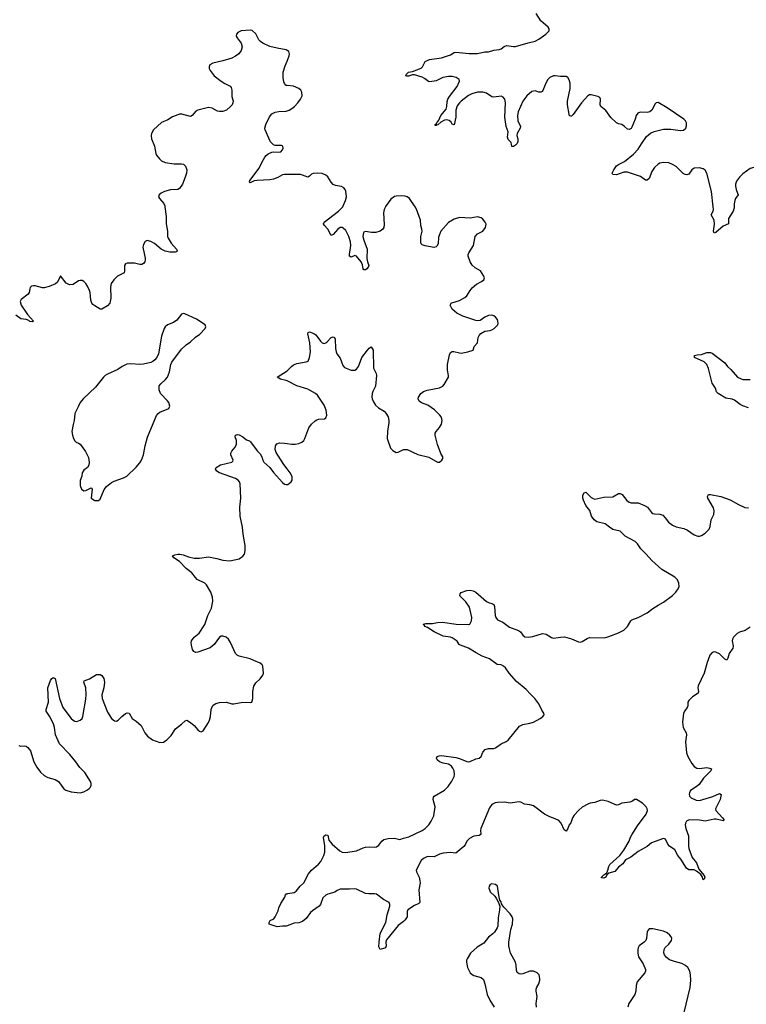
# Model space of a CAD drawing. Header units: inches. Extents: x 1933542 to 2138349, y 524876 to 666658.
# Tile 41 of 81: x 2007038 to 2015087, y 621163 to 632072. Entities that reach past the tile are written whole.
import ezdxf

# ---------------------------------------------------------------- set-up
doc = ezdxf.new("R2010")
doc.units = ezdxf.units.IN
doc.header["$MEASUREMENT"] = 0
for name, color, linetype in [('C0602', 7, 'Continuous'), ('C0603', 7, 'Continuous'), ('C0612', 7, 'Continuous'), ('C0613', 7, 'Continuous')]:
    doc.layers.add(name, color=color, linetype=linetype)

msp = doc.modelspace()

# ---------------------------------------------------------------- linework, layer by layer
at = {"layer": 'C0602', "color": 6}
for points, elevation in [([(2008647, 630000), (2008660, 629890), (2008659, 629810), (2008674, 629730), (2008676, 629670), (2008682, 629650), (2008716, 629596), (2008776, 629530), (2008783, 629510), (2008779, 629501), (2008764, 629496), (2008703, 629497), (2008648, 629508), (2008604, 629530), (2008530, 629591), (2008490, 629616), (2008450, 629626), (2008430, 629615), (2008410, 629582), (2008403, 629550), (2008429, 629430), (2008430, 629410), (2008424, 629390), (2008410, 629371), (2008390, 629360), (2008370, 629360), (2008310, 629376), (2008227, 629373), (2008210, 629367), (2008200, 629350), (2008201, 629290), (2008194, 629266), (2008121, 629230), (2008080, 629190), (2008053, 629150), (2008045, 629110), (2008048, 628988), (2008037, 628930), (2008010, 628901), (2007950, 628863), (2007930, 628865), (2007870, 628901), (2007850, 628915), (2007839, 628930), (2007825, 628965), (2007818, 629050), (2007812, 629070), (2007790, 629119), (2007770, 629150), (2007750, 629171), (2007730, 629182), (2007710, 629183), (2007690, 629177), (2007630, 629139), (2007590, 629133), (2007554, 629154), (2007490, 629234), (2007456, 629164), (2007434, 629146), (2007365, 629115), (2007310, 629101), (2007290, 629101), (2007210, 629122), (2007190, 629124), (2007170, 629118), (2007156, 629104), (2007150, 629090), (2007143, 629050), (2007133, 629030), (2007054, 628970), (2007044, 628950), (2007054, 628910), (2007125, 628805), (2007190, 628730), (2007177, 628723), (2007151, 628729), (2007139, 628739), (2007110, 628749), (2007050, 628756), (2006997, 628797)], 300), ([(2010000, 628070), (2009990, 628075), (2009927, 628090), (2009890, 628110), (2010000, 628182)], 300), ([(2007030, 624030), (2007050, 624024), (2007090, 624028), (2007110, 624022), (2007130, 624008), (2007157, 623970), (2007196, 623850), (2007227, 623790), (2007270, 623735), (2007310, 623698), (2007350, 623676), (2007430, 623652), (2007470, 623632), (2007527, 623550), (2007550, 623536), (2007610, 623515), (2007710, 623505), (2007750, 623515), (2007790, 623538), (2007807, 623553), (2007821, 623570), (2007830, 623590), (2007830, 623610), (2007822, 623630), (2007761, 623730), (2007706, 623786), (2007660, 623850), (2007593, 623930), (2007480, 624050), (2007436, 624150), (2007425, 624230), (2007413, 624270), (2007370, 624354), (2007333, 624410), (2007332, 624430), (2007356, 624510), (2007351, 624669), (2007380, 624750), (2007390, 624767), (2007410, 624783), (2007432, 624772), (2007481, 624550), (2007518, 624450), (2007610, 624330), (2007630, 624310), (2007650, 624299), (2007670, 624296), (2007710, 624311), (2007730, 624330), (2007737, 624350), (2007770, 624542), (2007774, 624594), (2007770, 624670), (2007748, 624730), (2007754, 624746), (2007810, 624770), (2007890, 624815), (2007930, 624816), (2007950, 624806), (2007972, 624772), (2007977, 624730), (2007972, 624670), (2007949, 624590), (2007953, 624550), (2008010, 624398), (2008054, 624330), (2008090, 624303), (2008110, 624300), (2008130, 624309), (2008170, 624353), (2008210, 624386), (2008230, 624393), (2008250, 624390), (2008285, 624330), (2008330, 624301), (2008384, 624250), (2008424, 624170), (2008453, 624133), (2008510, 624094), (2008590, 624065), (2008630, 624067), (2008670, 624093), (2008718, 624142), (2008766, 624214), (2008832, 624268), (2008870, 624305), (2008890, 624309), (2008930, 624285), (2008970, 624250), (2009010, 624202), (2009030, 624188), (2009050, 624183), (2009070, 624191), (2009130, 624285), (2009141, 624310), (2009153, 624350), (2009159, 624430), (2009165, 624450), (2009183, 624477), (2009210, 624496), (2009250, 624506), (2009330, 624512), (2009390, 624490), (2009410, 624490), (2009510, 624511), (2009590, 624507), (2009608, 624512), (2009620, 624550), (2009619, 624630), (2009631, 624689), (2009655, 624725), (2009702, 624770), (2009731, 624810), (2009740, 624830), (2009731, 624910), (2009724, 624924), (2009702, 624942), (2009633, 624973), (2009590, 624989), (2009470, 625019), (2009447, 625030), (2009430, 625050), (2009374, 625170), (2009350, 625209), (2009324, 625230), (2009290, 625243), (2009270, 625240), (2009250, 625231), (2009192, 625148), (2009148, 625112), (2009010, 625064), (2008990, 625062), (2008966, 625070), (2008954, 625094), (2008941, 625141), (2008939, 625170), (2008943, 625190), (2008970, 625230), (2009025, 625275), (2009090, 625370), (2009123, 625470), (2009162, 625550), (2009176, 625630), (2009173, 625673), (2009155, 625730), (2009109, 625810), (2009088, 625830), (2009006, 625870), (2008985, 625890), (2008944, 625944), (2008883, 625990), (2008807, 626067), (2008744, 626110), (2008730, 626130), (2008756, 626144), (2008790, 626150), (2008811, 626149), (2008850, 626142), (2008910, 626119), (2008970, 626107), (2009030, 626106), (2009130, 626121), (2009223, 626103), (2009290, 626082), (2009365, 626075), (2009470, 626099), (2009510, 626128), (2009527, 626150), (2009537, 626190), (2009535, 626245), (2009513, 626370), (2009505, 626450), (2009480, 626570), (2009478, 626670), (2009489, 626770), (2009480, 626930), (2009473, 626950), (2009457, 626970), (2009430, 626989), (2009252, 627050), (2009221, 627070), (2009206, 627090), (2009215, 627110), (2009261, 627139), (2009390, 627169), (2009400, 627180), (2009404, 627190), (2009377, 627250), (2009377, 627270), (2009388, 627290), (2009425, 627335), (2009440, 627370), (2009440, 627410), (2009425, 627450), (2009430, 627470), (2009450, 627477), (2009470, 627473), (2009511, 627451), (2009550, 627418), (2009585, 627405), (2009596, 627396), (2009670, 627296), (2009703, 627263), (2009720, 627230), (2009731, 627190), (2009744, 627170), (2009810, 627110), (2009850, 627054), (2009950, 626943), (2009970, 626927), (2009990, 626921), (2010000, 626922)], 300), ([(2010000, 627094), (2009963, 627143), (2009878, 627278), (2009867, 627310), (2009871, 627350), (2009887, 627373), (2009917, 627383), (2009970, 627381), (2010000, 627377)], 300), ([(2010000, 622033), (2009990, 622030), (2009950, 622029), (2009890, 622021), (2009802, 622050), (2009801, 622070), (2009814, 622090), (2009854, 622110), (2009870, 622130), (2009886, 622170), (2009903, 622197), (2009910, 622231), (2009930, 622279), (2009977, 622350), (2009983, 622377), (2009990, 622385), (2010000, 622388)], 200)]:
    msp.add_lwpolyline(points, dxfattribs=dict(at, elevation=elevation))
at = {"layer": 'C0602', "color": 6, "elevation": 400}
msp.add_lwpolyline([(2008850, 628817), (2008830, 628810), (2008779, 628741), (2008743, 628717), (2008676, 628690), (2008650, 628670), (2008638, 628650), (2008610, 628565), (2008576, 628370), (2008559, 628330), (2008537, 628303), (2008514, 628286), (2008490, 628275), (2008410, 628255), (2008370, 628253), (2008270, 628259), (2008225, 628255), (2008175, 628230), (2008124, 628196), (2008010, 628145), (2007986, 628130), (2007966, 628110), (2007879, 628001), (2007742, 627870), (2007710, 627830), (2007688, 627790), (2007650, 627708), (2007642, 627630), (2007630, 627588), (2007616, 627510), (2007622, 627470), (2007635, 627430), (2007650, 627405), (2007665, 627390), (2007690, 627381), (2007710, 627367), (2007768, 627288), (2007800, 627220), (2007808, 627170), (2007803, 627137), (2007791, 627109), (2007750, 627082), (2007731, 627050), (2007726, 627014), (2007710, 626966), (2007707, 626910), (2007723, 626870), (2007750, 626853), (2007770, 626855), (2007830, 626886), (2007841, 626870), (2007831, 626770), (2007870, 626743), (2007910, 626744), (2007930, 626761), (2007974, 626866), (2008000, 626900), (2008057, 626943), (2008083, 626957), (2008190, 626995), (2008224, 627016), (2008330, 627114), (2008370, 627163), (2008386, 627190), (2008411, 627249), (2008427, 627350), (2008455, 627445), (2008554, 627686), (2008571, 627709), (2008590, 627723), (2008690, 627765), (2008700, 627790), (2008690, 627830), (2008675, 627850), (2008598, 627930), (2008583, 627970), (2008585, 628015), (2008601, 628039), (2008654, 628086), (2008674, 628110), (2008696, 628170), (2008711, 628250), (2008722, 628278), (2008830, 628422), (2008883, 628470), (2008930, 628501), (2008987, 628553), (2009033, 628587), (2009092, 628650), (2009099, 628670), (2009092, 628690), (2008995, 628755), (2008869, 628811)], close=True, dxfattribs=at)
at = {"layer": 'C0603', "color": 6, "elevation": 300}
for points in [[(2010000, 631731), (2009990, 631739), (2009890, 631755), (2009810, 631776), (2009733, 631813), (2009706, 631830), (2009688, 631848), (2009655, 631915), (2009612, 631952), (2009590, 631956), (2009490, 631950), (2009455, 631930), (2009439, 631910), (2009438, 631890), (2009446, 631870), (2009491, 631811), (2009501, 631770), (2009493, 631730), (2009466, 631694), (2009430, 631667), (2009390, 631646), (2009290, 631615), (2009178, 631590), (2009145, 631570), (2009136, 631550), (2009138, 631530), (2009148, 631510), (2009193, 631450), (2009269, 631389), (2009310, 631363), (2009370, 631336), (2009382, 631322), (2009389, 631290), (2009390, 631221), (2009402, 631170), (2009401, 631150), (2009392, 631130), (2009374, 631110), (2009330, 631071), (2009290, 631054), (2009250, 631054), (2009230, 631060), (2009170, 631091), (2009130, 631100), (2009010, 631070), (2008990, 631057), (2008950, 631010), (2008930, 631001), (2008834, 631026), (2008810, 631025), (2008790, 631018), (2008730, 630996), (2008678, 630962), (2008608, 630932), (2008520, 630850), (2008500, 630810), (2008496, 630790), (2008500, 630750), (2008531, 630671), (2008547, 630590), (2008555, 630570), (2008586, 630530), (2008610, 630509), (2008651, 630490), (2008750, 630474), (2008830, 630476), (2008851, 630471), (2008874, 630450), (2008888, 630410), (2008886, 630370), (2008873, 630327), (2008842, 630250), (2008810, 630202), (2008790, 630192), (2008710, 630188), (2008644, 630170), (2008604, 630150), (2008583, 630130), (2008577, 630110), (2008586, 630090), (2008634, 630034), (2008646, 630010), (2008647, 630000)], [(2010000, 631343), (2009990, 631344), (2009970, 631365), (2009963, 631383), (2009955, 631430), (2009957, 631490), (2009978, 631562), (2010000, 631613)], [(2010000, 630358), (2009970, 630358), (2009948, 630352), (2009898, 630322), (2009850, 630304), (2009810, 630298), (2009669, 630291), (2009635, 630285), (2009590, 630266), (2009583, 630270), (2009586, 630290), (2009690, 630425), (2009724, 630496), (2009753, 630547), (2009770, 630567), (2009790, 630584), (2009830, 630605), (2009850, 630608), (2009910, 630603), (2009930, 630609), (2009951, 630630), (2009958, 630650), (2009953, 630670), (2009938, 630678), (2009870, 630677), (2009850, 630686), (2009818, 630718), (2009798, 630758), (2009758, 630850), (2009754, 630870), (2009764, 630910), (2009804, 630996), (2009831, 631029), (2009870, 631049), (2009910, 631056), (2009990, 631060), (2010000, 631063)]]:
    msp.add_lwpolyline(points, dxfattribs=at)
at = {"layer": 'C0612', "color": 6}
for points, elevation in [([(2010000, 628182), (2010010, 628188), (2010049, 628231), (2010073, 628247), (2010110, 628262), (2010210, 628281), (2010232, 628290), (2010250, 628330), (2010260, 628390), (2010252, 628492), (2010230, 628590), (2010233, 628607), (2010250, 628612), (2010296, 628596), (2010320, 628580), (2010370, 628511), (2010390, 628492), (2010410, 628484), (2010430, 628490), (2010441, 628499), (2010490, 628550), (2010510, 628558), (2010525, 628550), (2010532, 628532), (2010535, 628430), (2010543, 628390), (2010552, 628370), (2010590, 628323), (2010619, 628239), (2010638, 628218), (2010710, 628189), (2010750, 628187), (2010770, 628201), (2010790, 628230), (2010830, 628330), (2010890, 628411), (2010910, 628434), (2010930, 628447), (2010944, 628430), (2010952, 628410), (2010957, 628210), (2010986, 628150), (2010989, 628130), (2010978, 628010), (2010950, 627953), (2010943, 627930), (2010939, 627890), (2010941, 627870), (2010956, 627836), (2010981, 627801), (2011013, 627773), (2011074, 627734), (2011093, 627713), (2011119, 627670), (2011129, 627630), (2011129, 627610), (2011113, 627510), (2011110, 627430), (2011146, 627326), (2011170, 627300), (2011190, 627286), (2011210, 627278), (2011230, 627280), (2011290, 627309), (2011330, 627309), (2011450, 627254), (2011570, 627226), (2011667, 627170), (2011690, 627169), (2011715, 627190), (2011725, 627210), (2011724, 627230), (2011705, 627265), (2011665, 627365), (2011640, 627470), (2011642, 627490), (2011651, 627509), (2011690, 627553), (2011710, 627589), (2011717, 627630), (2011715, 627650), (2011707, 627670), (2011692, 627690), (2011632, 627750), (2011560, 627800), (2011488, 627828), (2011464, 627844), (2011452, 627870), (2011455, 627890), (2011480, 627930), (2011510, 627953), (2011553, 627967), (2011690, 627992), (2011724, 628010), (2011742, 628030), (2011787, 628110), (2011789, 628130), (2011778, 628190), (2011777, 628250), (2011801, 628359), (2011810, 628383), (2011830, 628394), (2011846, 628394), (2011910, 628379), (2011930, 628378), (2012001, 628390), (2012061, 628410), (2012071, 628450), (2012108, 628490), (2012117, 628550), (2012128, 628572), (2012146, 628594), (2012190, 628622), (2012250, 628627), (2012270, 628634), (2012295, 628650), (2012334, 628690), (2012340, 628710), (2012330, 628750), (2012310, 628776), (2012290, 628791), (2012270, 628797), (2012230, 628794), (2012190, 628776), (2012140, 628740), (2012110, 628735), (2012090, 628739), (2011946, 628786), (2011879, 628819), (2011830, 628863), (2011807, 628910), (2011816, 628930), (2011825, 628935), (2011910, 628959), (2011968, 628992), (2011990, 629013), (2012027, 629073), (2012050, 629101), (2012100, 629140), (2012152, 629170), (2012178, 629190), (2012187, 629210), (2012179, 629230), (2012142, 629290), (2012083, 629323), (2012051, 629351), (2012029, 629390), (2012007, 629450), (2012007, 629470), (2012013, 629490), (2012064, 629570), (2012083, 629670), (2012110, 629698), (2012167, 629730), (2012198, 629770), (2012205, 629805), (2012196, 629830), (2012170, 629863), (2012150, 629877), (2012110, 629887), (2012030, 629873), (2011910, 629881), (2011850, 629862), (2011790, 629823), (2011705, 629730), (2011678, 629662), (2011672, 629588), (2011658, 629562), (2011650, 629555), (2011627, 629547), (2011530, 629565), (2011497, 629577), (2011484, 629590), (2011480, 629600), (2011480, 629670), (2011495, 629730), (2011493, 629750), (2011482, 629790), (2011477, 629850), (2011434, 629974), (2011420, 630000)], 300), ([(2011089, 630000), (2011074, 629970), (2011070, 629930), (2011076, 629804), (2011071, 629769), (2011062, 629750), (2011030, 629730), (2010985, 629715), (2010934, 629714), (2010870, 629726), (2010850, 629717), (2010846, 629710), (2010838, 629670), (2010849, 629630), (2010886, 629530), (2010885, 629425), (2010890, 629390), (2010904, 629350), (2010899, 629330), (2010883, 629310), (2010870, 629302), (2010850, 629302), (2010842, 629310), (2010834, 629354), (2010819, 629390), (2010770, 629453), (2010750, 629460), (2010710, 629442), (2010692, 629452), (2010690, 629470), (2010705, 629570), (2010702, 629610), (2010685, 629670), (2010650, 629737), (2010623, 629763), (2010610, 629769), (2010590, 629768), (2010561, 629750), (2010510, 629691), (2010490, 629681), (2010453, 629750), (2010416, 629790), (2010405, 629810), (2010410, 629830), (2010570, 629951), (2010601, 629979), (2010616, 630000)], 300), ([(2014952, 630000), (2014952, 629988), (2014942, 629950), (2014891, 629870), (2014889, 629811), (2014830, 629783), (2014750, 629713), (2014730, 629706), (2014724, 629730), (2014733, 629807), (2014730, 629850), (2014697, 629910), (2014719, 629950), (2014723, 629970), (2014719, 630000)], 200), ([(2015110, 627771), (2015050, 627792), (2015019, 627810), (2014957, 627857), (2014930, 627867), (2014860, 627880), (2014774, 627930), (2014758, 627950), (2014747, 627990), (2014710, 628044), (2014667, 628207), (2014651, 628251), (2014622, 628282), (2014513, 628330), (2014514, 628350), (2014541, 628359), (2014590, 628364), (2014650, 628385), (2014690, 628385), (2014710, 628376), (2014849, 628269), (2014879, 628230), (2014916, 628196), (2014990, 628111), (2015030, 628091), (2015050, 628086), (2015130, 628084)], 200), ([(2010000, 627377), (2010050, 627369), (2010091, 627369), (2010130, 627375), (2010163, 627390), (2010185, 627410), (2010197, 627430), (2010242, 627550), (2010270, 627590), (2010310, 627627), (2010330, 627637), (2010350, 627644), (2010413, 627650), (2010430, 627662), (2010439, 627690), (2010433, 627747), (2010410, 627802), (2010336, 627910), (2010314, 627930), (2010230, 627979), (2010110, 628015), (2010000, 628070)], 300), ([(2010000, 626922), (2010010, 626922), (2010046, 626950), (2010058, 626970), (2010055, 627010), (2010033, 627050), (2010000, 627094)], 300), ([(2010000, 622388), (2010009, 622391), (2010080, 622400), (2010102, 622418), (2010145, 622470), (2010185, 622510), (2010236, 622610), (2010272, 622650), (2010350, 622715), (2010375, 622745), (2010409, 622811), (2010419, 622850), (2010419, 622919), (2010403, 623010), (2010410, 623030), (2010430, 623040), (2010450, 623035), (2010463, 622983), (2010498, 622938), (2010583, 622863), (2010610, 622849), (2010646, 622846), (2010770, 622863), (2010843, 622897), (2010870, 622904), (2010910, 622908), (2010970, 622903), (2010990, 622908), (2011015, 622925), (2011050, 622970), (2011071, 622989), (2011121, 622999), (2011190, 623004), (2011250, 622990), (2011290, 623005), (2011350, 623017), (2011495, 623090), (2011530, 623112), (2011569, 623150), (2011596, 623190), (2011624, 623250), (2011642, 623350), (2011617, 623430), (2011622, 623458), (2011630, 623470), (2011743, 623537), (2011784, 623576), (2011826, 623634), (2011850, 623686), (2011856, 623710), (2011852, 623750), (2011838, 623778), (2011821, 623801), (2011790, 623822), (2011730, 623834), (2011690, 623850), (2011664, 623870), (2011654, 623890), (2011664, 623910), (2011683, 623917), (2011710, 623919), (2011870, 623896), (2011910, 623885), (2011990, 623853), (2012010, 623850), (2012030, 623854), (2012090, 623881), (2012129, 623891), (2012151, 623909), (2012170, 623958), (2012196, 623984), (2012230, 623996), (2012290, 623997), (2012310, 624005), (2012370, 624048), (2012426, 624074), (2012450, 624090), (2012574, 624246), (2012610, 624262), (2012690, 624276), (2012730, 624290), (2012805, 624330), (2012832, 624350), (2012847, 624370), (2012843, 624390), (2012822, 624422), (2012790, 624490), (2012745, 624550), (2012697, 624597), (2012650, 624651), (2012540, 624740), (2012461, 624830), (2012419, 624890), (2012399, 624910), (2012370, 624924), (2012329, 624929), (2012241, 624990), (2012161, 625021), (2012096, 625056), (2012010, 625110), (2011921, 625141), (2011908, 625150), (2011886, 625186), (2011830, 625223), (2011810, 625231), (2011730, 625243), (2011628, 625290), (2011557, 625337), (2011527, 625350), (2011521, 625361), (2011509, 625371), (2011510, 625374), (2011538, 625382), (2011610, 625380), (2011667, 625393), (2011723, 625397), (2011873, 625373), (2012010, 625369), (2012024, 625376), (2012043, 625410), (2012047, 625450), (2012021, 625561), (2011982, 625622), (2011913, 625690), (2011916, 625710), (2011930, 625724), (2011992, 625748), (2012030, 625750), (2012063, 625743), (2012090, 625730), (2012210, 625624), (2012230, 625614), (2012270, 625605), (2012290, 625593), (2012298, 625570), (2012306, 625470), (2012313, 625450), (2012330, 625424), (2012390, 625397), (2012463, 625343), (2012565, 625305), (2012586, 625290), (2012613, 625253), (2012634, 625234), (2012670, 625230), (2012723, 625237), (2012830, 625272), (2012870, 625264), (2012930, 625225), (2012950, 625219), (2013030, 625232), (2013074, 625234), (2013151, 625211), (2013230, 625179), (2013250, 625176), (2013270, 625184), (2013323, 625217), (2013350, 625226), (2013516, 625224), (2013564, 625236), (2013670, 625277), (2013730, 625307), (2013750, 625325), (2013772, 625350), (2013807, 625410), (2013819, 625421), (2013890, 625449), (2013990, 625500), (2014050, 625547), (2014110, 625586), (2014170, 625617), (2014270, 625692), (2014308, 625730), (2014334, 625766), (2014342, 625790), (2014341, 625830), (2014325, 625865), (2014296, 625896), (2014150, 625981), (2014040, 626080), (2013979, 626150), (2013917, 626210), (2013883, 626263), (2013857, 626290), (2013745, 626350), (2013690, 626403), (2013610, 626425), (2013570, 626450), (2013525, 626485), (2013430, 626510), (2013403, 626530), (2013372, 626570), (2013352, 626632), (2013310, 626690), (2013282, 626750), (2013276, 626770), (2013276, 626804), (2013290, 626831), (2013310, 626836), (2013370, 626779), (2013390, 626767), (2013410, 626761), (2013510, 626782), (2013610, 626787), (2013670, 626824), (2013690, 626822), (2013712, 626812), (2013765, 626745), (2013790, 626725), (2013810, 626718), (2013890, 626719), (2013960, 626690), (2013994, 626670), (2014038, 626610), (2014050, 626602), (2014070, 626596), (2014130, 626595), (2014161, 626581), (2014190, 626553), (2014225, 626505), (2014270, 626472), (2014310, 626454), (2014396, 626436), (2014436, 626416), (2014510, 626363), (2014550, 626348), (2014570, 626349), (2014590, 626356), (2014630, 626381), (2014674, 626426), (2014685, 626455), (2014698, 626530), (2014729, 626591), (2014732, 626630), (2014724, 626664), (2014660, 626770), (2014656, 626790), (2014669, 626811), (2014690, 626812), (2014804, 626790), (2014910, 626752), (2014999, 626699), (2015070, 626668), (2015110, 626663)], 200), ([(2015130, 625340), (2015075, 625305), (2015010, 625286), (2014984, 625270), (2014945, 625230), (2014934, 625210), (2014932, 625190), (2014942, 625130), (2014938, 625110), (2014898, 625050), (2014883, 624997), (2014870, 624976), (2014850, 624985), (2014790, 625046), (2014750, 625066), (2014730, 625067), (2014710, 625059), (2014683, 625030), (2014652, 624950), (2014622, 624830), (2014553, 624690), (2014551, 624670), (2014557, 624630), (2014552, 624610), (2014492, 624570), (2014449, 624530), (2014440, 624510), (2014440, 624470), (2014433, 624450), (2014405, 624415), (2014393, 624387), (2014381, 624290), (2014386, 624230), (2014420, 624170), (2014425, 624150), (2014415, 624070), (2014419, 623990), (2014426, 623950), (2014441, 623910), (2014482, 623830), (2014510, 623796), (2014539, 623779), (2014570, 623775), (2014650, 623785), (2014679, 623779), (2014700, 623770), (2014694, 623750), (2014611, 623670), (2014563, 623597), (2014542, 623578), (2014470, 623530), (2014456, 623504), (2014453, 623490), (2014458, 623470), (2014478, 623450), (2014530, 623426), (2014570, 623422), (2014715, 623465), (2014790, 623500), (2014808, 623488), (2014797, 623430), (2014747, 623330), (2014750, 623310), (2014825, 623230), (2014838, 623210), (2014837, 623203), (2014830, 623197), (2014753, 623213), (2014730, 623213), (2014630, 623193), (2014570, 623203), (2014454, 623206), (2014426, 623190), (2014415, 623170), (2014410, 623150), (2014416, 623110), (2014446, 623030), (2014445, 622915), (2014449, 622890), (2014488, 622788), (2014534, 622730), (2014561, 622661), (2014619, 622590), (2014626, 622570), (2014620, 622550), (2014610, 622540), (2014598, 622578), (2014582, 622602), (2014536, 622636), (2014510, 622651), (2014450, 622654), (2014423, 622670), (2014363, 622770), (2014330, 622810), (2014295, 622875), (2014235, 622915), (2014218, 622938), (2014191, 622991), (2014170, 622998), (2014035, 622950), (2013989, 622910), (2013890, 622857), (2013807, 622793), (2013750, 622762), (2013721, 622719), (2013670, 622682), (2013630, 622634), (2013564, 622616), (2013543, 622597), (2013530, 622570), (2013510, 622561), (2013484, 622564), (2013483, 622570), (2013510, 622598), (2013541, 622619), (2013553, 622647), (2013563, 622690), (2013576, 622710), (2013685, 622810), (2013730, 622871), (2013790, 622970), (2013805, 623015), (2013819, 623041), (2013881, 623139), (2013979, 623270), (2013991, 623310), (2013989, 623330), (2013979, 623350), (2013936, 623390), (2013870, 623431), (2013850, 623430), (2013826, 623414), (2013797, 623403), (2013710, 623391), (2013670, 623372), (2013650, 623369), (2013558, 623410), (2013494, 623426), (2013470, 623422), (2013410, 623399), (2013357, 623390), (2013330, 623380), (2013270, 623346), (2013230, 623311), (2013182, 623258), (2013163, 623230), (2013145, 623175), (2013126, 623150), (2013110, 623111), (2013090, 623081), (2013070, 623094), (2013035, 623170), (2013010, 623198), (2012970, 623219), (2012910, 623240), (2012850, 623271), (2012730, 623362), (2012690, 623373), (2012630, 623381), (2012590, 623401), (2012570, 623405), (2012470, 623392), (2012410, 623403), (2012330, 623400), (2012304, 623396), (2012270, 623376), (2012241, 623339), (2012146, 623110), (2012143, 623090), (2012146, 623050), (2012139, 623041), (2012127, 623033), (2012070, 623027), (2012020, 623000), (2011992, 622970), (2011972, 622930), (2011957, 622910), (2011870, 622839), (2011810, 622846), (2011730, 622838), (2011690, 622825), (2011630, 622797), (2011570, 622801), (2011550, 622798), (2011510, 622778), (2011484, 622756), (2011431, 622650), (2011433, 622630), (2011462, 622570), (2011471, 622530), (2011473, 622510), (2011458, 622430), (2011471, 622289), (2011461, 622279), (2011410, 622257), (2011339, 622210), (2011329, 622190), (2011330, 622130), (2011310, 622098), (2011290, 622079), (2011230, 622036), (2011103, 621877), (2011095, 621850), (2011098, 621810), (2011090, 621789), (2011030, 621770), (2011018, 621798), (2011019, 621850), (2011030, 621946), (2011095, 622070), (2011110, 622154), (2011139, 622250), (2011139, 622270), (2011131, 622290), (2011070, 622323), (2010990, 622383), (2010970, 622388), (2010907, 622387), (2010870, 622392), (2010770, 622438), (2010750, 622443), (2010690, 622438), (2010590, 622438), (2010556, 622424), (2010530, 622406), (2010450, 622383), (2010429, 622371), (2010397, 622343), (2010371, 622270), (2010354, 622250), (2010280, 622200), (2010260, 622180), (2010210, 622112), (2010170, 622080), (2010130, 622067), (2010080, 622060), (2010000, 622033)], 200), ([(2012763, 621130), (2012760, 621170), (2012772, 621250), (2012760, 621310), (2012760, 621330), (2012767, 621353), (2012789, 621390), (2012800, 621430), (2012800, 621450), (2012791, 621490), (2012770, 621513), (2012729, 621529), (2012690, 621529), (2012610, 621500), (2012590, 621498), (2012570, 621500), (2012550, 621516), (2012541, 621541), (2012537, 621597), (2012530, 621630), (2012476, 621730), (2012456, 621810), (2012457, 621850), (2012480, 621990), (2012497, 622050), (2012500, 622110), (2012493, 622130), (2012470, 622165), (2012400, 622240), (2012376, 622276), (2012370, 622298), (2012358, 622318), (2012344, 622370), (2012330, 622473), (2012310, 622491), (2012270, 622498), (2012250, 622489), (2012238, 622470), (2012236, 622450), (2012241, 622430), (2012251, 622410), (2012300, 622360), (2012317, 622337), (2012339, 622299), (2012356, 622250), (2012354, 622210), (2012338, 622122), (2012333, 622030), (2012327, 622010), (2012298, 621962), (2012278, 621942), (2012230, 621908), (2012181, 621839), (2012106, 621794), (2012033, 621730), (2011994, 621666), (2011987, 621650), (2011986, 621630), (2011998, 621570), (2012030, 621510), (2012050, 621492), (2012070, 621481), (2012150, 621458), (2012176, 621436), (2012192, 621390), (2012216, 621270), (2012245, 621210), (2012293, 621130)], 300), ([(2014399, 621070), (2014466, 621350), (2014471, 621431), (2014468, 621490), (2014461, 621530), (2014441, 621570), (2014414, 621594), (2014374, 621614), (2014290, 621636), (2014236, 621656), (2014202, 621682), (2014180, 621710), (2014172, 621732), (2014176, 621770), (2014188, 621792), (2014230, 621830), (2014259, 621870), (2014261, 621890), (2014255, 621910), (2014239, 621930), (2014210, 621954), (2014170, 621974), (2014050, 621998), (2014010, 621997), (2013989, 621971), (2013983, 621890), (2013975, 621870), (2013956, 621850), (2013902, 621810), (2013889, 621790), (2013884, 621770), (2013885, 621730), (2013894, 621690), (2013946, 621610), (2013971, 621550), (2013972, 621530), (2013963, 621510), (2013878, 621410), (2013866, 621370), (2013864, 621310), (2013853, 621270), (2013784, 621170), (2013773, 621130)], 300)]:
    msp.add_lwpolyline(points, dxfattribs=dict(at, elevation=elevation))
at = {"layer": 'C0613', "color": 6}
for points, elevation in [([(2014719, 630000), (2014700, 630170), (2014651, 630370), (2014630, 630404), (2014610, 630419), (2014570, 630431), (2014510, 630427), (2014484, 630410), (2014450, 630360), (2014428, 630352), (2014410, 630356), (2014388, 630368), (2014310, 630444), (2014270, 630469), (2014230, 630485), (2014170, 630489), (2014130, 630481), (2014110, 630471), (2014070, 630435), (2014040, 630390), (2014010, 630314), (2013990, 630292), (2013970, 630292), (2013915, 630335), (2013770, 630382), (2013730, 630383), (2013650, 630354), (2013610, 630356), (2013601, 630370), (2013621, 630410), (2013649, 630451), (2013670, 630468), (2013739, 630501), (2013839, 630581), (2013890, 630636), (2013925, 630695), (2013982, 630778), (2014025, 630815), (2014068, 630832), (2014170, 630860), (2014250, 630857), (2014356, 630844), (2014391, 630849), (2014416, 630870), (2014426, 630894), (2014424, 630930), (2014414, 630950), (2014394, 630970), (2014210, 631095), (2014110, 631153), (2014090, 631152), (2014079, 631141), (2014041, 631070), (2014019, 631050), (2013990, 631044), (2013913, 631047), (2013884, 631036), (2013868, 631012), (2013857, 630970), (2013819, 630881), (2013810, 630867), (2013790, 630854), (2013770, 630857), (2013738, 630890), (2013710, 630910), (2013670, 630919), (2013650, 630930), (2013587, 630987), (2013530, 631064), (2013474, 631110), (2013468, 631130), (2013471, 631191), (2013463, 631210), (2013442, 631222), (2013370, 631241), (2013350, 631241), (2013330, 631229), (2013263, 631150), (2013170, 631020), (2013150, 631003), (2013144, 631004), (2013130, 631008), (2013125, 631025), (2013105, 631130), (2013108, 631170), (2013136, 631310), (2013136, 631370), (2013126, 631406), (2013110, 631430), (2013090, 631441), (2013030, 631441), (2012970, 631450), (2012950, 631449), (2012911, 631430), (2012890, 631410), (2012865, 631370), (2012833, 631287), (2012824, 631276), (2012810, 631269), (2012790, 631270), (2012750, 631282), (2012730, 631281), (2012710, 631275), (2012657, 631230), (2012612, 631170), (2012561, 631050), (2012551, 631010), (2012557, 630950), (2012584, 630890), (2012583, 630870), (2012547, 630810), (2012544, 630790), (2012558, 630750), (2012558, 630722), (2012550, 630701), (2012530, 630683), (2012510, 630668), (2012490, 630668), (2012482, 630710), (2012450, 630746), (2012441, 630770), (2012448, 630830), (2012428, 630890), (2012414, 630990), (2012419, 631150), (2012412, 631192), (2012395, 631215), (2012370, 631223), (2012290, 631215), (2012270, 631218), (2012210, 631258), (2012170, 631270), (2012111, 631269), (2012048, 631252), (2012010, 631231), (2011930, 631168), (2011910, 631150), (2011884, 631116), (2011869, 631070), (2011870, 630990), (2011850, 630908), (2011830, 630914), (2011816, 630936), (2011795, 630955), (2011770, 630963), (2011743, 630957), (2011703, 630937), (2011670, 630908), (2011655, 630905), (2011650, 630900), (2011641, 630901), (2011641, 630910), (2011657, 630923), (2011658, 630930), (2011681, 630959), (2011705, 631010), (2011761, 631079), (2011771, 631110), (2011773, 631167), (2011780, 631190), (2011798, 631222), (2011883, 631330), (2011909, 631389), (2011907, 631410), (2011872, 631432), (2011830, 631442), (2011790, 631444), (2011727, 631433), (2011650, 631396), (2011583, 631383), (2011567, 631387), (2011522, 631422), (2011495, 631435), (2011410, 631460), (2011390, 631462), (2011345, 631445), (2011325, 631445), (2011315, 631450), (2011323, 631470), (2011346, 631490), (2011390, 631499), (2011484, 631536), (2011499, 631550), (2011530, 631607), (2011579, 631630), (2011711, 631649), (2011810, 631681), (2011850, 631707), (2011868, 631712), (2012016, 631696), (2012110, 631698), (2012190, 631717), (2012230, 631717), (2012290, 631735), (2012350, 631742), (2012370, 631748), (2012405, 631775), (2012430, 631784), (2012510, 631773), (2012530, 631775), (2012670, 631817), (2012750, 631833), (2012790, 631855), (2012867, 631910), (2012905, 631950), (2012904, 631970), (2012893, 631990), (2012810, 632059), (2012761, 632141)], 200), ([(2010000, 631613), (2010025, 631670), (2010028, 631690), (2010018, 631718), (2010000, 631731)], 300), ([(2010000, 631063), (2010024, 631070), (2010054, 631086), (2010083, 631110), (2010120, 631150), (2010149, 631190), (2010167, 631230), (2010162, 631270), (2010151, 631290), (2010131, 631310), (2010070, 631336), (2010000, 631343)], 300), ([(2010616, 630000), (2010623, 630010), (2010648, 630070), (2010657, 630110), (2010652, 630172), (2010645, 630190), (2010630, 630210), (2010603, 630223), (2010535, 630235), (2010510, 630246), (2010488, 630270), (2010452, 630330), (2010428, 630350), (2010390, 630366), (2010332, 630372), (2010290, 630369), (2010270, 630360), (2010250, 630339), (2010230, 630328), (2010171, 630351), (2010150, 630355), (2010000, 630358)], 300), ([(2015572, 630000), (2015570, 630006), (2015526, 630070), (2015501, 630210), (2015473, 630250), (2015410, 630306), (2015230, 630420), (2015190, 630435), (2015170, 630435), (2015130, 630423), (2015050, 630364), (2015010, 630326), (2014979, 630281), (2014967, 630250), (2014967, 630227), (2014973, 630190), (2014991, 630150), (2014995, 630130), (2014969, 630091), (2014960, 630070), (2014953, 630033), (2014952, 630000)], 200), ([(2011420, 630000), (2011420, 630000), (2011357, 630090), (2011330, 630110), (2011310, 630116), (2011270, 630119), (2011210, 630118), (2011190, 630112), (2011150, 630083), (2011090, 630003), (2011089, 630000)], 300)]:
    msp.add_lwpolyline(points, dxfattribs=dict(at, elevation=elevation))

doc.saveas('drawing.dxf')
